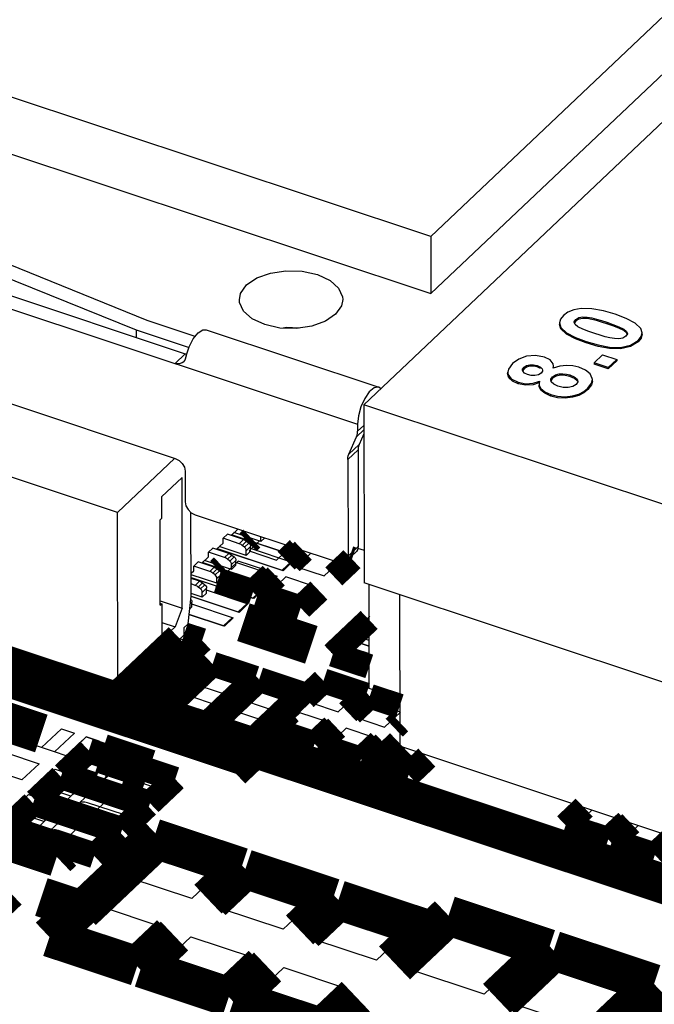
# Model space of a CAD drawing. Extents: x 0 to 1189, y 0 to 841.
# Tile 250 of 256: x 589.36 to 593.23, y 556.23 to 562.23. Entities that reach past the tile are written whole.
import ezdxf

# ---------------------------------------------------------------- set-up
doc = ezdxf.new("R2010")
doc.units = 0
doc.header["$LTSCALE"] = 65.395
doc.layers.get('0').update_dxf_attribs({"linetype": 'CONTINUOUS'})

msp = doc.modelspace()

# ---------------------------------------------------------------- linework, layer by layer
at = {"color": 7, "linetype": 'Continuous'}
for p, q in [((591.4543, 559.8853), (604.5071, 572.256)), ((603.0912, 571.5536), (591.8623, 560.9114)), ((591.863, 560.5641), (603.092, 571.2063)), ((591.8623, 560.9114), (584.0394, 563.5141)), ((584.0402, 563.1668), (591.863, 560.5641)), ((590.133, 560.4005), (588.4256, 561.0894)), ((588.3565, 561.0324), (590.0657, 560.3427)), ((591.8623, 560.9114), (591.863, 560.5641)), ((588.2726, 560.8134), (591.4168, 559.7673)), ((588.3352, 560.8727), (590.3662, 560.197)), ((592.9874, 560.4376), (592.9156, 560.4585)), ((590.4268, 560.3027), (590.133, 560.4005)), ((592.7462, 560.3969), (592.7391, 560.3847)), ((592.7462, 560.4056), (592.7462, 560.3969)), ((590.0657, 560.3427), (590.0658, 560.2969)), ((590.0657, 560.3427), (590.3887, 560.2353)), ((590.4939, 560.3434), (591.547, 559.993)), ((591.1374, 560.3651), (591.0424, 560.3509)), ((592.6466, 560.3847), (592.6466, 560.3761)), ((592.6466, 560.3847), (592.6557, 560.3574)), ((592.6557, 560.3488), (592.6466, 560.3761)), ((592.6557, 560.3574), (592.6557, 560.3488)), ((592.7425, 560.376), (592.7376, 560.3884)), ((592.7601, 560.3621), (592.7425, 560.376)), ((592.7906, 560.3472), (592.7601, 560.3621)), ((592.9358, 560.3888), (592.9358, 560.3801)), ((593.0389, 560.3471), (593.0389, 560.3384)), ((593.0562, 560.3249), (593.0389, 560.3384)), ((593.1434, 560.3518), (593.1084, 560.3839)), ((593.1525, 560.3246), (593.1434, 560.3518)), ((590.3898, 560.2389), (590.4149, 560.2878)), ((592.8111, 560.2631), (592.7447, 560.2882)), ((592.8953, 560.3101), (592.8636, 560.3203)), ((593.0332, 560.2921), (593.009, 560.2878)), ((593.0529, 560.3036), (593.0332, 560.2921)), ((593.0612, 560.3182), (593.0529, 560.3036)), ((593.0599, 560.3159), (593.0562, 560.3249)), ((593.0614, 560.321), (593.0612, 560.3182)), ((593.1281, 560.2786), (593.1281, 560.2699)), ((593.1525, 560.3159), (593.1525, 560.3246)), ((590.372, 560.1835), (590.3898, 560.2389)), ((592.8111, 560.2717), (592.8111, 560.2631)), ((590.3662, 560.197), (590.3036, 560.1377)), ((590.3626, 560.1586), (590.3529, 560.146)), ((590.372, 560.1835), (590.3626, 560.1586)), ((590.3662, 560.197), (590.3759, 560.1956)), ((592.8584, 560.1415), (592.91, 560.1904)), ((592.91, 560.1904), (592.9968, 560.1615)), ((592.9968, 560.1615), (592.9452, 560.1127)), ((592.9968, 560.1529), (592.9452, 560.104)), ((592.9968, 560.1615), (592.9968, 560.1529)), ((592.4236, 560.0899), (592.422, 560.0971)), ((592.4313, 560.1059), (592.4228, 560.0937)), ((592.4313, 560.1146), (592.4313, 560.1059)), ((592.5115, 560.1249), (592.5115, 560.1162)), ((592.5312, 560.1072), (592.5115, 560.1162)), ((592.5441, 560.0969), (592.5434, 560.0917)), ((592.6108, 560.1216), (592.6081, 560.1363)), ((592.6092, 560.1083), (592.6108, 560.1216)), ((592.6492, 560.1213), (592.6092, 560.1083)), ((592.611, 560.1129), (592.6109, 560.1216)), ((592.6894, 560.1263), (592.6492, 560.1213)), ((592.7284, 560.124), (592.6894, 560.1263)), ((592.7658, 560.1151), (592.7284, 560.124)), ((592.8584, 560.1415), (592.8584, 560.1329)), ((592.9452, 560.1127), (592.8584, 560.1415)), ((592.9452, 560.104), (592.8584, 560.1329)), ((592.9452, 560.1127), (592.9452, 560.104)), ((592.3315, 560.0842), (592.3315, 560.0755)), ((592.5434, 560.0917), (592.5349, 560.0794)), ((592.5974, 560.0258), (592.5939, 560.0369)), ((592.6044, 560.0477), (592.5944, 560.0326)), ((592.6044, 560.0564), (592.6044, 560.0477)), ((592.7107, 560.0674), (592.7107, 560.0587)), ((592.7384, 560.0468), (592.7107, 560.0587)), ((592.755, 560.0323), (592.7384, 560.0468)), ((592.8474, 560.0467), (592.8346, 560.0739)), ((592.848, 560.0391), (592.8474, 560.0467)), ((592.8481, 560.0304), (592.8481, 560.0391)), ((591.5584, 559.9839), (591.547, 559.993)), ((592.395, 560.0227), (592.395, 560.0141)), ((592.4867, 560.0169), (592.5254, 560.029)), ((592.5254, 560.029), (592.5234, 560.0146)), ((592.5236, 560.0146), (592.5236, 560.0059)), ((592.7593, 560.0251), (592.7498, 560.009)), ((592.7595, 560.0276), (592.7593, 560.0251)), ((592.8201, 559.9866), (592.8201, 559.978)), ((589.0712, 559.9693), (590.3048, 559.5588)), ((591.4602, 559.9245), (591.4373, 559.8739)), ((592.5941, 559.9477), (592.5942, 559.939)), ((592.7272, 559.94), (592.7273, 559.9313)), ((591.4543, 559.8853), (591.4567, 558.8)), ((593.5605, 559.1845), (591.4543, 559.8853)), ((591.4104, 559.6909), (591.4546, 559.7328)), ((591.4168, 559.7673), (591.4169, 559.7239)), ((591.4546, 559.7596), (591.4169, 559.7239)), ((591.3636, 559.5844), (591.4104, 559.6909)), ((591.4547, 559.7085), (591.4262, 559.6437)), ((591.4262, 559.6437), (591.3636, 559.5844)), ((589.9525, 559.2281), (588.9003, 559.5782)), ((589.9525, 559.2281), (590.3032, 559.5606)), ((591.3572, 559.5514), (591.4197, 559.6107)), ((591.4197, 559.6107), (591.421, 559.0218)), ((591.3572, 559.5514), (591.3584, 558.9625)), ((590.3462, 559.4418), (590.221, 559.3232)), ((590.3479, 558.6459), (590.3462, 559.4418)), ((590.3651, 559.4809), (590.3655, 559.2928)), ((590.221, 559.3232), (590.2213, 559.1929)), ((589.9548, 558.1428), (589.9525, 559.2281)), ((590.2213, 559.1929), (590.2123, 559.1844)), ((590.4015, 558.7184), (590.4004, 559.2293)), ((590.4258, 559.2149), (591.2984, 558.9246)), ((590.2135, 558.6635), (590.2123, 559.1844)), ((590.596, 559.0712), (590.6229, 559.0966)), ((590.5961, 559.0423), (590.596, 559.0712)), ((590.6947, 559.0384), (590.596, 559.0712)), ((590.7215, 559.0638), (590.6229, 559.0966)), ((590.6455, 559.0891), (590.6855, 559.127)), ((591.0513, 558.9581), (590.6486, 559.0921)), ((590.6495, 559.0929), (591.0467, 558.9607)), ((590.827, 559.051), (590.6629, 559.1056)), ((590.827, 559.051), (590.8269, 559.08)), ((590.827, 559.051), (590.8507, 559.0735)), ((590.5066, 558.9865), (590.5334, 559.0119)), ((590.6321, 558.9791), (590.5334, 559.0119)), ((590.5561, 559.0044), (590.5961, 559.0423)), ((590.7376, 558.9663), (590.5735, 559.0209)), ((590.7215, 559.0638), (590.6947, 559.0384)), ((590.7009, 559.0358), (590.6947, 559.0384)), ((590.7128, 559.0281), (590.7396, 559.0535)), ((590.7261, 559.017), (590.7128, 559.0281)), ((590.7261, 559.017), (590.753, 559.0424)), ((590.7324, 559.0101), (590.7261, 559.017)), ((590.7339, 559.0578), (590.7396, 559.0535)), ((590.7375, 558.9952), (590.7643, 559.0207)), ((590.7396, 559.0535), (590.7529, 559.0425)), ((590.7628, 559.0287), (590.7643, 559.0207)), ((590.7644, 558.9917), (590.7643, 559.0207)), ((591.421, 559.0218), (591.3584, 558.9625)), ((591.4158, 559.0115), (591.4569, 558.9978)), ((590.4667, 558.9196), (590.5067, 558.9576)), ((590.5067, 558.9576), (590.5066, 558.9865)), ((590.6053, 558.9537), (590.5066, 558.9865)), ((590.9619, 558.8734), (590.5592, 559.0073)), ((590.5601, 559.0082), (590.9573, 558.876)), ((590.6321, 558.9791), (590.6053, 558.9537)), ((590.6115, 558.9511), (590.6053, 558.9537)), ((590.6234, 558.9434), (590.6502, 558.9688)), ((590.6367, 558.9323), (590.6636, 558.9576)), ((590.6445, 558.9731), (590.6502, 558.9688)), ((590.6502, 558.9688), (590.6635, 558.9577)), ((590.7362, 559.0028), (590.7324, 559.0101)), ((590.7375, 558.9952), (590.7362, 559.0028)), ((590.7376, 558.9663), (590.7375, 558.9952)), ((590.7376, 558.9663), (590.7644, 558.9917)), ((590.7608, 559.0101), (591.0164, 558.925)), ((591.0467, 558.9607), (591.0839, 558.996)), ((591.0893, 558.9942), (591.0513, 558.9581)), ((591.3464, 558.9317), (591.409, 558.991)), ((590.4172, 558.9018), (590.444, 558.9272)), ((590.4173, 558.8728), (590.4172, 558.9018)), ((590.5159, 558.8689), (590.4172, 558.9018)), ((590.5427, 558.8944), (590.444, 558.9272)), ((590.8725, 558.7887), (590.4698, 558.9226)), ((590.4707, 558.9234), (590.8679, 558.7913)), ((590.6482, 558.8816), (590.4841, 558.9361)), ((590.5427, 558.8944), (590.5159, 558.8689)), ((590.6367, 558.9323), (590.6234, 558.9434)), ((590.643, 558.9254), (590.6367, 558.9323)), ((590.6468, 558.918), (590.643, 558.9254)), ((590.6481, 558.9105), (590.6468, 558.918)), ((590.6481, 558.9105), (590.6749, 558.9359)), ((590.6482, 558.8816), (590.6481, 558.9105)), ((590.6482, 558.8816), (590.675, 558.907)), ((590.6714, 558.9253), (590.927, 558.8403)), ((590.6734, 558.944), (590.6749, 558.9359)), ((590.675, 558.907), (590.6749, 558.9359)), ((590.9573, 558.876), (591.011, 558.9268)), ((591.0164, 558.925), (590.9619, 558.8734)), ((590.4012, 558.8576), (590.4173, 558.8728)), ((590.5588, 558.7968), (590.4012, 558.8493)), ((590.4012, 558.832), (590.7785, 558.7065)), ((590.7831, 558.7039), (590.4012, 558.8309)), ((590.5221, 558.8664), (590.5159, 558.8689)), ((590.534, 558.8586), (590.5608, 558.884)), ((590.5473, 558.8475), (590.534, 558.8586)), ((590.5473, 558.8475), (590.5742, 558.8729)), ((590.5536, 558.8407), (590.5473, 558.8475)), ((590.5574, 558.8333), (590.5536, 558.8407)), ((590.5551, 558.8883), (590.5608, 558.884)), ((590.5587, 558.8258), (590.5574, 558.8333)), ((590.5587, 558.8258), (590.5855, 558.8512)), ((590.5608, 558.884), (590.5741, 558.873)), ((590.582, 558.8406), (590.8376, 558.7556)), ((590.584, 558.8592), (590.5855, 558.8512)), ((590.5856, 558.8223), (590.5855, 558.8512)), ((590.8679, 558.7913), (590.9216, 558.8421)), ((590.927, 558.8403), (590.8725, 558.7887)), ((590.4533, 558.8096), (590.4012, 558.8269)), ((590.4265, 558.7842), (590.4013, 558.7926)), ((590.4533, 558.8096), (590.4265, 558.7842)), ((590.4327, 558.7816), (590.4265, 558.7842)), ((590.4446, 558.7739), (590.4714, 558.7993)), ((590.4579, 558.7628), (590.4446, 558.7739)), ((590.4579, 558.7628), (590.4848, 558.7882)), ((590.4657, 558.8036), (590.4714, 558.7993)), ((590.4714, 558.7993), (590.4847, 558.7883)), ((590.4946, 558.7745), (590.4961, 558.7665)), ((590.5588, 558.7968), (590.5587, 558.8258)), ((590.5588, 558.7968), (590.5856, 558.8223)), ((593.5628, 558.0992), (591.4567, 558.8)), ((591.4881, 558.1559), (591.4867, 558.79)), ((590.3839, 558.5495), (590.4015, 558.7184)), ((590.6937, 558.6192), (590.4009, 558.7166)), ((590.4012, 558.7176), (590.6891, 558.6218)), ((590.4694, 558.7121), (590.4014, 558.7347)), ((590.4642, 558.7559), (590.4579, 558.7628)), ((590.468, 558.7486), (590.4642, 558.7559)), ((590.4693, 558.741), (590.468, 558.7486)), ((590.4693, 558.741), (590.4961, 558.7665)), ((590.4694, 558.7121), (590.4693, 558.741)), ((590.4694, 558.7121), (590.4962, 558.7375)), ((590.4926, 558.7559), (590.7482, 558.6709)), ((590.4962, 558.7375), (590.4961, 558.7665)), ((590.7785, 558.7065), (590.8322, 558.7574)), ((590.8376, 558.7556), (590.7831, 558.7039)), ((591.6718, 558.7284), (591.6738, 557.8022)), ((590.2134, 558.6906), (590.3479, 558.6459)), ((590.2134, 558.6749), (590.2224, 558.672)), ((590.2135, 558.6635), (590.2224, 558.672)), ((590.2224, 558.672), (590.2229, 558.4549)), ((590.3933, 558.6401), (590.4068, 558.6528)), ((590.3967, 558.6722), (590.4067, 558.6817)), ((590.4013, 558.6971), (590.4052, 558.6898)), ((590.4032, 558.6711), (590.6588, 558.5861)), ((590.4052, 558.6898), (590.4067, 558.6817)), ((590.4068, 558.6528), (590.4067, 558.6817)), ((590.6891, 558.6218), (590.7428, 558.6726)), ((590.7482, 558.6709), (590.6937, 558.6192)), ((590.3479, 558.6459), (590.3033, 558.5312)), ((590.6043, 558.5345), (590.3898, 558.6058)), ((590.3899, 558.6069), (590.5997, 558.5371)), ((591.4361, 558.5439), (591.4906, 558.5955)), ((589.9548, 558.1428), (588.7775, 558.5345)), ((590.2227, 558.558), (590.3033, 558.5312)), ((590.2229, 558.4549), (590.3033, 558.5312)), ((590.3839, 558.5495), (590.3571, 558.5241)), ((590.5997, 558.5371), (590.6534, 558.5879)), ((590.6588, 558.5861), (590.6043, 558.5345)), ((591.4873, 558.5268), (591.4361, 558.5439)), ((591.4872, 558.5883), (591.44, 558.5437)), ((591.44, 558.5437), (591.4873, 558.528)), ((590.3572, 558.4807), (590.1695, 558.3028)), ((590.3571, 558.5241), (590.3572, 558.4807)), ((591.3467, 558.4591), (591.4012, 558.5108)), ((591.4043, 558.5098), (591.3506, 558.4589)), ((591.4012, 558.5108), (591.4874, 558.4821)), ((591.2573, 558.3744), (591.3118, 558.4261)), ((591.3149, 558.4251), (591.2612, 558.3742)), ((591.3118, 558.4261), (591.4876, 558.3676)), ((591.4875, 558.4122), (591.3467, 558.4591)), ((591.3506, 558.4589), (591.4875, 558.4134)), ((591.4878, 558.2977), (591.2573, 558.3744)), ((591.2612, 558.3742), (591.4878, 558.2988)), ((590.1694, 558.3462), (589.9548, 558.1428)), ((590.1695, 558.3028), (590.1355, 558.3141)), ((590.1694, 558.3462), (590.1695, 558.3028)), ((591.6732, 558.0944), (591.4881, 558.1559)), ((589.4901, 557.7941), (589.6116, 557.9093)), ((589.6897, 557.8833), (589.5682, 557.7681)), ((589.6116, 557.9093), (589.6897, 557.8833)), ((589.6407, 557.744), (589.7622, 557.8591)), ((589.8404, 557.8331), (589.7189, 557.7179)), ((589.7622, 557.8591), (589.8404, 557.8331)), ((589.2754, 557.7623), (589.4741, 557.6962)), ((589.5682, 557.7681), (589.4901, 557.7941)), ((593.78, 557.1015), (591.6738, 557.8022)), ((589.4741, 557.6962), (589.3697, 557.5972)), ((589.7189, 557.7179), (589.6407, 557.744)), ((589.6962, 557.6415), (589.7962, 557.7362)), ((589.7962, 557.7362), (589.9583, 557.6822)), ((589.3697, 557.5972), (589.171, 557.6633)), ((589.469, 557.5641), (589.5735, 557.6631)), ((589.5735, 557.6631), (589.7722, 557.597)), ((589.8584, 557.5875), (589.6962, 557.6415)), ((589.9583, 557.6822), (589.8584, 557.5875)), ((589.9697, 557.5505), (590.0696, 557.6452)), ((590.0696, 557.6452), (590.2318, 557.5913)), ((589.5266, 557.4807), (589.6265, 557.5754)), ((589.6265, 557.5754), (589.7887, 557.5214)), ((589.7722, 557.597), (589.6677, 557.498)), ((590.2318, 557.5913), (590.1319, 557.4966)), ((589.6677, 557.498), (589.469, 557.5641)), ((589.7887, 557.5214), (589.6887, 557.4267)), ((590.1319, 557.4966), (589.9697, 557.5505)), ((589.3055, 557.4092), (589.41, 557.5082)), ((589.41, 557.5082), (589.6087, 557.4421)), ((589.6887, 557.4267), (589.5266, 557.4807)), ((589.8, 557.3897), (589.8999, 557.4844)), ((589.8999, 557.4844), (590.0621, 557.4305)), ((589.5042, 557.3431), (589.3055, 557.4092)), ((589.3565, 557.3195), (589.4564, 557.4142)), ((589.4564, 557.4142), (589.6186, 557.3603)), ((589.6087, 557.4421), (589.5042, 557.3431)), ((589.9622, 557.3358), (589.8, 557.3897)), ((590.0621, 557.4305), (589.9622, 557.3358)), ((589.6186, 557.3603), (589.5187, 557.2656)), ((589.5187, 557.2656), (589.3565, 557.3195)), ((589.63, 557.2286), (589.7299, 557.3233)), ((589.7299, 557.3233), (589.8921, 557.2693)), ((589.8921, 557.2693), (589.7921, 557.1746)), ((589.7921, 557.1746), (589.63, 557.2286)), ((590.0231, 557.0005), (590.2048, 557.1727)), ((590.2048, 557.1727), (590.5869, 557.0456)), ((590.5869, 557.0456), (590.4052, 556.8734)), ((590.4052, 556.8734), (590.0231, 557.0005)), ((590.5816, 556.8131), (590.7632, 556.9853)), ((590.7632, 556.9853), (591.1454, 556.8581)), ((591.1454, 556.8581), (590.9637, 556.686)), ((589.6598, 556.6562), (589.8415, 556.8283)), ((589.8415, 556.8283), (590.2236, 556.7012)), ((590.9637, 556.686), (590.5816, 556.8131)), ((591.1489, 556.6243), (591.3306, 556.7965)), ((591.3306, 556.7965), (591.7127, 556.6694)), ((590.2236, 556.7012), (590.0419, 556.529)), ((591.7127, 556.6694), (591.5311, 556.4972)), ((591.7294, 556.4428), (592.0019, 556.7011)), ((592.0019, 556.7011), (592.4604, 556.5485)), ((590.0419, 556.529), (589.6598, 556.6562)), ((590.2182, 556.4687), (590.3999, 556.6409)), ((590.3999, 556.6409), (590.782, 556.5138)), ((591.5311, 556.4972), (591.1489, 556.6243)), ((592.4604, 556.5485), (592.1879, 556.2903)), ((590.782, 556.5138), (590.6004, 556.3416)), ((590.6004, 556.3416), (590.2182, 556.4687)), ((590.7856, 556.28), (590.9673, 556.4522)), ((590.9673, 556.4522), (591.3494, 556.325)), ((592.1879, 556.2903), (591.7294, 556.4428)), ((592.3713, 556.2293), (592.6438, 556.4875)), ((592.6438, 556.4875), (593.1024, 556.335)), ((591.3494, 556.325), (591.1677, 556.1528)), ((593.1024, 556.335), (592.8299, 556.0767)), ((591.1677, 556.1528), (590.7856, 556.28)), ((592.8299, 556.0767), (592.3713, 556.2293))]:
    msp.add_line(p, q, dxfattribs=at)
at = {"color": 1, "linetype": 'Continuous'}
for p, q in [((590.8209, 559.0574), (590.7546, 558.9946)), ((590.9228, 558.9387), (591.0094, 559.0208)), ((590.7546, 558.9946), (590.9228, 558.9387)), ((591.1317, 558.9801), (591.045, 558.898)), ((590.6885, 558.9319), (590.5921, 558.8406)), ((590.8566, 558.876), (590.6885, 558.9319)), ((591.045, 558.898), (591.2132, 558.842)), ((591.2132, 558.842), (591.2993, 558.9237)), ((590.5921, 558.8406), (590.7603, 558.7847)), ((590.7603, 558.7847), (590.8566, 558.876)), ((590.9789, 558.8353), (590.8825, 558.744)), ((591.147, 558.7794), (590.9789, 558.8353)), ((591.0507, 558.688), (591.147, 558.7794)), ((590.8825, 558.744), (591.0507, 558.688)), ((590.2989, 558.3457), (590.3953, 558.4371)), ((590.3953, 558.4371), (590.333, 558.4578)), ((591.4355, 558.4656), (591.3391, 558.3743)), ((591.4875, 558.4483), (591.4355, 558.4656)), ((590.2367, 558.3665), (590.2989, 558.3457)), ((591.3391, 558.3743), (591.4877, 558.3248)), ((589.2905, 558.2731), (589.3614, 558.3403)), ((589.4726, 558.3032), (589.4018, 558.2361)), ((590.2328, 558.2831), (590.1699, 558.304)), ((589.4018, 558.2361), (589.564, 558.1821)), ((589.564, 558.1821), (589.6348, 558.2493)), ((590.1364, 558.1917), (590.2328, 558.2831)), ((590.5508, 558.2632), (590.4544, 558.1719)), ((590.7189, 558.2073), (590.5508, 558.2632)), ((590.0402, 558.2237), (590.1364, 558.1917)), ((590.4544, 558.1719), (590.6226, 558.1159)), ((590.6226, 558.1159), (590.7189, 558.2073)), ((590.8349, 558.1687), (590.7385, 558.0774)), ((591.003, 558.1128), (590.8349, 558.1687)), ((590.9066, 558.0214), (591.003, 558.1128)), ((591.2267, 558.1609), (591.1303, 558.0695)), ((591.3948, 558.1049), (591.2267, 558.1609)), ((590.3883, 558.1092), (590.2919, 558.0179)), ((590.5564, 558.0533), (590.3883, 558.1092)), ((590.4601, 557.9619), (590.5564, 558.0533)), ((590.7385, 558.0774), (590.9066, 558.0214)), ((591.1303, 558.0695), (591.2984, 558.0136)), ((591.2984, 558.0136), (591.3948, 558.1049)), ((591.5095, 558.0668), (591.4131, 557.9755)), ((591.6776, 558.0109), (591.5095, 558.0668)), ((590.2919, 558.0179), (590.4601, 557.9619)), ((590.6724, 558.0147), (590.576, 557.9234)), ((590.8405, 557.9588), (590.6724, 558.0147)), ((591.0642, 558.0069), (590.9678, 557.9155)), ((591.2323, 557.9509), (591.0642, 558.0069)), ((591.5812, 557.9195), (591.6776, 558.0109)), ((590.7441, 557.8674), (590.8405, 557.9588)), ((591.1359, 557.8596), (591.2323, 557.9509)), ((591.4131, 557.9755), (591.5812, 557.9195)), ((589.5683, 557.768), (589.6899, 557.8833)), ((589.6117, 557.9093), (589.6116, 557.9093)), ((589.6899, 557.8833), (589.6897, 557.8833)), ((590.576, 557.9234), (590.7441, 557.8674)), ((590.9678, 557.9155), (591.1359, 557.8596)), ((591.347, 557.9128), (591.2506, 557.8214)), ((591.5151, 557.8568), (591.347, 557.9128)), ((589.4901, 557.7941), (589.3562, 557.8386)), ((589.7621, 557.8593), (589.6405, 557.744)), ((589.7187, 557.718), (589.8403, 557.8333)), ((589.8403, 557.8333), (589.7621, 557.8593)), ((591.2506, 557.8214), (591.4187, 557.7655)), ((591.4187, 557.7655), (591.5151, 557.8568)), ((591.6374, 557.8162), (591.541, 557.7248)), ((591.6744, 557.8039), (591.6374, 557.8162)), ((589.6405, 557.744), (589.5683, 557.768)), ((591.7091, 557.6689), (591.8055, 557.7602)), ((589.8526, 557.6734), (589.7189, 557.7179)), ((591.541, 557.7248), (591.7091, 557.6689)), ((589.4235, 557.2668), (589.8526, 557.6734)), ((589.8996, 557.5801), (590.1174, 557.5076)), ((590.1673, 557.555), (589.9495, 557.6274)), ((590.078, 557.4702), (589.8602, 557.5427)), ((590.1174, 557.5076), (590.1673, 557.555)), ((589.9885, 557.3855), (589.7707, 557.458)), ((589.8102, 557.4954), (590.028, 557.4229)), ((590.028, 557.4229), (590.078, 557.4702)), ((589.7208, 557.4106), (589.9386, 557.3381)), ((592.8441, 557.4129), (592.7579, 557.3312)), ((589.8991, 557.3007), (589.6813, 557.3732)), ((589.9386, 557.3381), (589.9885, 557.3855)), ((592.7579, 557.3312), (592.926, 557.2753)), ((592.926, 557.2753), (593.0122, 557.3569)), ((589.2896, 557.3113), (589.4235, 557.2668)), ((589.8097, 557.216), (589.5919, 557.2885)), ((589.6313, 557.3259), (589.8492, 557.2534)), ((589.8492, 557.2534), (589.8991, 557.3007)), ((593.1281, 557.3184), (593.0419, 557.2367)), ((589.542, 557.2411), (589.7598, 557.1687)), ((589.7598, 557.1687), (589.8097, 557.216)), ((593.0419, 557.2367), (593.2101, 557.1807)), ((593.2101, 557.1807), (593.2963, 557.2624))]:
    msp.add_line(p, q, dxfattribs=at)
at = {"color": 7, "linetype": 'Continuous'}
for points in [[(590.696, 560.5263), (590.7035, 560.5651), (590.7395, 560.6166), (590.802, 560.6593), (590.8845, 560.6891), (590.9795, 560.7033), (591.079, 560.7001), (591.1719, 560.6796)], [(591.1719, 560.6796), (591.2483, 560.6439), (591.3007, 560.597), (591.3246, 560.5439), (591.3259, 560.5279)], [(590.85, 560.3746), (590.7736, 560.4103), (590.7212, 560.4572), (590.6973, 560.5103), (590.696, 560.5263)], [(591.3259, 560.5279), (591.3184, 560.4891), (591.2824, 560.4376), (591.2199, 560.3948), (591.1374, 560.3651)], [(592.7787, 560.4734), (592.7351, 560.4658), (592.6984, 560.4508), (592.671, 560.4306)], [(592.9156, 560.4585), (592.8454, 560.4716), (592.7787, 560.4734)], [(592.671, 560.4306), (592.6527, 560.4076), (592.6466, 560.3847)], [(592.7376, 560.3884), (592.7377, 560.3911), (592.7462, 560.4056)], [(592.7462, 560.4056), (592.7661, 560.4172), (592.7903, 560.4213), (592.8165, 560.4201), (592.8445, 560.4154), (592.8736, 560.408), (592.9041, 560.399), (592.9358, 560.3888)], [(592.9358, 560.3801), (592.9041, 560.3903), (592.8737, 560.3993), (592.8446, 560.4067), (592.8167, 560.4114), (592.7905, 560.4127), (592.7661, 560.4085), (592.7462, 560.3969)], [(593.1084, 560.3839), (593.0544, 560.4123), (592.9874, 560.4376)], [(590.4149, 560.2878), (590.4438, 560.324), (590.4728, 560.3428), (590.494, 560.3433)], [(591.0424, 560.3509), (590.9429, 560.354), (590.85, 560.3746)], [(591.0597, 560.3535), (590.9817, 560.3561), (590.9632, 560.3534)], [(592.6557, 560.3574), (592.6907, 560.3252), (592.7446, 560.2969), (592.8111, 560.2717)], [(592.7447, 560.2882), (592.6908, 560.3165), (592.6557, 560.3488)], [(592.8636, 560.3203), (592.8256, 560.3335), (592.7906, 560.3472)], [(592.9358, 560.3888), (592.9737, 560.3756), (593.0086, 560.362), (593.0389, 560.3471)], [(593.0389, 560.3384), (593.0086, 560.3533), (592.9737, 560.3669), (592.9358, 560.3801)], [(593.0389, 560.3471), (593.0563, 560.3335), (593.0614, 560.321)], [(592.8111, 560.2717), (592.8832, 560.2505), (592.9516, 560.2372), (593.0188, 560.2354), (593.0808, 560.2493), (593.1281, 560.2786)], [(593.009, 560.2878), (592.9828, 560.2891), (592.9548, 560.2937), (592.9257, 560.3011), (592.8953, 560.3101)], [(593.1281, 560.2786), (593.1464, 560.3016), (593.1525, 560.3246)], [(593.1525, 560.3159), (593.1464, 560.293), (593.1281, 560.2699)], [(593.1281, 560.2699), (593.0808, 560.2407), (593.0189, 560.2268), (592.9517, 560.2285), (592.8833, 560.2418), (592.8111, 560.2631)], [(592.5566, 560.1759), (592.5007, 560.1862), (592.4461, 560.1816), (592.3991, 560.1645), (592.3615, 560.1373)], [(592.6081, 560.1363), (592.5899, 560.1591), (592.5566, 560.1759)], [(590.3529, 560.146), (590.3477, 560.1417), (590.3277, 560.1345), (590.3036, 560.1377)], [(592.3615, 560.1373), (592.336, 560.1037), (592.3318, 560.0842)], [(592.422, 560.0971), (592.4228, 560.1024), (592.4313, 560.1146)], [(592.4313, 560.1146), (592.4461, 560.1243), (592.4657, 560.1297), (592.4884, 560.13), (592.5115, 560.1249)], [(592.5115, 560.1162), (592.4883, 560.1213), (592.4656, 560.121), (592.446, 560.1156), (592.4313, 560.1059)], [(592.5115, 560.1249), (592.5313, 560.1158), (592.5423, 560.1043), (592.5441, 560.0969)], [(592.8346, 560.0739), (592.8068, 560.097), (592.7658, 560.1151)], [(592.395, 560.0141), (592.3607, 560.0301), (592.3392, 560.0509), (592.3315, 560.0755)], [(592.3318, 560.0842), (592.3335, 560.0717), (592.3539, 560.0437), (592.395, 560.0227)], [(592.4533, 560.0694), (592.434, 560.0784), (592.4236, 560.0899)], [(592.4981, 560.0638), (592.4755, 560.0641), (592.4533, 560.0694)], [(592.5349, 560.0794), (592.519, 560.0691), (592.4981, 560.0638)], [(592.5939, 560.0369), (592.5944, 560.0413), (592.6044, 560.0564)], [(592.6044, 560.0564), (592.6232, 560.0682), (592.6456, 560.0742), (592.6683, 560.0754), (592.6899, 560.0729), (592.7107, 560.0674)], [(592.7107, 560.0587), (592.6831, 560.0653), (592.6546, 560.0665), (592.6269, 560.0609), (592.6044, 560.0477)], [(592.7107, 560.0674), (592.738, 560.0557), (592.7548, 560.0413), (592.7595, 560.0276)], [(592.8201, 559.9866), (592.8431, 560.0171), (592.848, 560.0391)], [(591.547, 559.993), (591.5435, 559.9939), (591.517, 559.9886), (591.488, 559.9644), (591.4602, 559.9245)], [(592.395, 560.0227), (592.4426, 560.014), (592.4867, 560.0169)], [(592.522, 560.0192), (592.4868, 560.0082), (592.4426, 560.0053), (592.395, 560.0141)], [(592.5234, 560.0146), (592.5244, 560.006), (592.5346, 559.9843), (592.5576, 559.9645), (592.5941, 559.9477)], [(592.5942, 559.939), (592.5576, 559.9558), (592.5347, 559.9756), (592.5244, 559.9973), (592.5235, 560.0059)], [(592.6375, 559.9993), (592.6122, 560.0115), (592.5974, 560.0258)], [(592.7012, 559.9905), (592.6696, 559.9915), (592.6375, 559.9993)], [(592.7498, 560.009), (592.7293, 559.9965), (592.7012, 559.9905)], [(592.7272, 559.94), (592.7647, 559.9514), (592.7957, 559.9675), (592.8201, 559.9866)], [(592.8201, 559.978), (592.7957, 559.9588), (592.7647, 559.9427), (592.7273, 559.9313)], [(592.848, 560.0304), (592.843, 560.0082), (592.8201, 559.978)], [(592.5941, 559.9477), (592.6362, 559.9373), (592.682, 559.9344), (592.7272, 559.94)], [(592.7273, 559.9313), (592.682, 559.9257), (592.6362, 559.9287), (592.5942, 559.939)], [(591.4373, 559.8739), (591.4221, 559.8191), (591.4168, 559.7673)], [(591.4104, 559.6909), (591.414, 559.7011), (591.4162, 559.7122), (591.4169, 559.7239)], [(591.4262, 559.6437), (591.4226, 559.6335), (591.4205, 559.6224), (591.4197, 559.6107)], [(590.3048, 559.5588), (590.328, 559.5466), (590.3474, 559.5277), (590.3604, 559.5048), (590.3651, 559.4809)], [(591.3572, 559.5514), (591.3579, 559.5631), (591.36, 559.5741), (591.3636, 559.5844)], [(590.3655, 559.2928), (590.3702, 559.2689), (590.3833, 559.246), (590.4026, 559.2271), (590.4258, 559.2149)], [(590.7128, 559.0281), (590.707, 559.0324), (590.7009, 559.0358)], [(590.7215, 559.0638), (590.7278, 559.0613), (590.7339, 559.0578)], [(590.7529, 559.0425), (590.7589, 559.036), (590.7628, 559.0287)], [(591.421, 559.0218), (591.4164, 559.001), (591.4089, 558.991)], [(590.6234, 558.9434), (590.6176, 558.9476), (590.6115, 558.9511)], [(590.6321, 558.9791), (590.6384, 558.9765), (590.6445, 558.9731)], [(590.6635, 558.9577), (590.6695, 558.9513), (590.6734, 558.944)], [(591.3464, 558.9317), (591.3538, 558.9417), (591.3584, 558.9625)], [(590.5427, 558.8944), (590.549, 558.8918), (590.5551, 558.8883)], [(591.2984, 558.9246), (591.3216, 558.9214), (591.3409, 558.9274), (591.3464, 558.9317)], [(590.534, 558.8586), (590.5282, 558.8629), (590.5221, 558.8664)], [(590.5741, 558.873), (590.5801, 558.8666), (590.584, 558.8592)], [(590.4446, 558.7739), (590.4388, 558.7782), (590.4327, 558.7816)], [(590.4533, 558.8096), (590.4596, 558.8071), (590.4657, 558.8036)], [(590.4847, 558.7883), (590.4907, 558.7818), (590.4946, 558.7745)]]:
    msp.add_lwpolyline(points, dxfattribs=at)
for points, const_width in [([(590.7483, 559.0473), (590.7716, 559.0694)], 0.151), ([(591.0552, 559.0055), (590.981, 558.9351)], 0.151), ([(591.0115, 558.9249), (591.0858, 558.9953)], 0.151), ([(591.3826, 558.944), (591.2714, 558.8385)], 0.151), ([(591.3654, 558.9497), (591.3826, 558.944)], 0.151), ([(590.5695, 558.8778), (590.5928, 558.9)], 0.151), ([(590.8901, 558.849), (590.7789, 558.7436)], 0.151), ([(590.8094, 558.7334), (590.9207, 558.8389)], 0.151), ([(590.7789, 558.7436), (590.5647, 558.8148)], 0.151), ([(591.0693, 558.647), (590.8094, 558.7334)], 0.151), ([(591.1805, 558.7524), (591.0693, 558.647)], 0.151), ([(590.7204, 558.5593), (591.1343, 558.4216)], 0.2416), ([(591.266, 558.3637), (591.4872, 558.5733)], 0.151), ([(593.5662, 556.8684), (588.7657, 558.4655)], 0.2416), ([(590.3482, 558.4417), (589.9557, 558.0697)], 0.2416), ([(590.3584, 558.4842), (590.4684, 558.4477)], 0.151), ([(590.4684, 558.4477), (590.155, 558.1507)], 0.151), ([(590.7322, 557.7429), (589.0422, 558.3052)], 0.2416), ([(591.4878, 558.2899), (591.266, 558.3637)], 0.151), ([(590.2188, 558.0073), (590.5322, 558.3043)], 0.151), ([(590.5322, 558.3043), (590.792, 558.2178)], 0.151), ([(589.6807, 558.234), (589.5826, 558.1411)], 0.151), ([(590.792, 558.2178), (590.4787, 557.9208)], 0.151), ([(589.5826, 558.1411), (589.3953, 558.2034)], 0.151), ([(590.155, 558.1507), (590.0129, 558.1979)], 0.151), ([(590.5029, 557.9128), (590.8163, 558.2098)], 0.151), ([(590.8163, 558.2098), (591.0761, 558.1233)], 0.151), ([(591.0968, 558.0965), (591.2081, 558.202)], 0.151), ([(591.2081, 558.202), (591.4679, 558.1155)], 0.151), ([(591.0761, 558.1233), (590.7627, 557.8263)], 0.151), ([(591.4679, 558.1155), (591.3567, 558.01)], 0.151), ([(591.3796, 558.0024), (591.4909, 558.1079)], 0.151), ([(591.4909, 558.1079), (591.6733, 558.0472)], 0.151), ([(589.4881, 557.8806), (589.1976, 557.9773)], 0.2416), ([(590.4787, 557.9208), (590.2188, 558.0073)], 0.151), ([(590.8947, 557.905), (591.006, 558.0104)], 0.151), ([(591.2658, 557.924), (591.1546, 557.8185)], 0.151), ([(591.1775, 557.8109), (591.2888, 557.9163)], 0.151), ([(591.6735, 557.9483), (591.6394, 557.916)], 0.151), ([(590.7627, 557.8263), (590.5029, 557.9128)], 0.151), ([(591.1546, 557.8185), (590.8947, 557.905)], 0.151), ([(590.1454, 557.6619), (589.8549, 557.7586)], 0.2416), ([(591.4373, 557.7244), (591.1775, 557.8109)], 0.151), ([(591.46, 557.5691), (591.6976, 557.7943)], 0.2416), ([(591.5486, 557.8299), (591.4373, 557.7244)], 0.151), ([(591.4679, 557.7143), (591.5792, 557.8197)], 0.151), ([(589.7776, 557.7773), (589.6231, 557.6309)], 0.151), ([(589.9648, 557.715), (589.7776, 557.7773)], 0.151), ([(590.6481, 557.6632), (590.7322, 557.7429)], 0.2416), ([(590.1096, 557.628), (590.1454, 557.6619)], 0.2416), ([(591.7277, 557.6278), (591.4679, 557.7143)], 0.151), ([(591.839, 557.7333), (591.7277, 557.6278)], 0.151), ([(589.6079, 557.6165), (589.4535, 557.4701)], 0.151), ([(590.1352, 557.441), (589.6079, 557.6165)], 0.151), ([(589.6231, 557.6309), (589.8104, 557.5686)], 0.151), ([(590.3049, 557.6018), (590.1176, 557.6641)], 0.151), ([(590.1505, 557.4555), (590.3049, 557.6018)], 0.151), ([(589.9632, 557.5178), (590.1505, 557.4555)], 0.151), ([(589.4378, 557.4553), (589.2834, 557.309)], 0.151), ([(589.9652, 557.2799), (589.4378, 557.4553)], 0.151), ([(589.4535, 557.4701), (589.9808, 557.2947)], 0.151), ([(589.9808, 557.2947), (590.1352, 557.441)], 0.151), ([(592.6848, 557.3206), (592.7982, 557.4281)], 0.151), ([(592.9446, 557.2342), (592.6848, 557.3206)], 0.151), ([(593.058, 557.3417), (592.9446, 557.2342)], 0.151), ([(592.9688, 557.2261), (593.0823, 557.3336)], 0.151), ([(589.3069, 557.2197), (589.5821, 557.1281)], 0.2416), ([(589.2834, 557.309), (589.8107, 557.1335)], 0.151), ([(589.7375, 556.8002), (590.2076, 557.2457)], 0.2416), ([(589.8107, 557.1335), (589.9652, 557.2799)], 0.151), ([(590.1738, 557.2412), (589.9694, 557.0475)], 0.2416), ([(590.7087, 557.0632), (590.1738, 557.2412)], 0.2416), ([(589.5821, 557.1281), (589.6179, 557.162)], 0.2416), ([(593.2287, 557.1397), (592.9688, 557.2261)], 0.151), ([(593.3421, 557.2472), (593.2287, 557.1397)], 0.151), ([(590.5044, 556.8695), (590.7087, 557.0632)], 0.2416), ([(590.7322, 557.0537), (590.5279, 556.86)], 0.2416), ([(591.2672, 556.8758), (590.7322, 557.0537)], 0.2416), ([(589.2848, 556.9247), (589.0577, 556.7095)], 0.2416), ([(589.4886, 556.883), (589.7375, 556.8002)], 0.2416), ([(591.0628, 556.6821), (591.2672, 556.8758)], 0.2416), ([(591.2996, 556.865), (591.0952, 556.6713)], 0.2416), ([(591.8346, 556.687), (591.2996, 556.865)], 0.2416), ([(589.5379, 556.6386), (589.7423, 556.8323)], 0.2416), ([(591.6529, 556.4683), (591.9709, 556.7696)], 0.2416), ([(591.9709, 556.7696), (592.5822, 556.5662)], 0.2416), ([(591.6302, 556.4933), (591.8346, 556.687)], 0.2416), ([(590.0729, 556.4606), (589.5379, 556.6386)], 0.2416), ([(590.2773, 556.6543), (590.0729, 556.4606)], 0.2416), ([(590.0964, 556.4511), (590.3008, 556.6448)], 0.2416), ([(592.5822, 556.5662), (592.2643, 556.2649)], 0.2416), ([(592.2949, 556.2547), (592.6128, 556.556)], 0.2416), ([(592.6128, 556.556), (593.2242, 556.3526)], 0.2416), ([(590.6314, 556.2731), (590.0964, 556.4511)], 0.2416), ([(590.8357, 556.4668), (590.6314, 556.2731)], 0.2416), ([(590.6638, 556.2624), (590.8681, 556.4561)], 0.2416), ([(593.2242, 556.3526), (592.9063, 556.0513)], 0.2416), ([(591.1987, 556.0844), (590.6638, 556.2624)], 0.2416), ([(591.1079, 555.9518), (591.4259, 556.2531)], 0.2416), ([(591.4031, 556.2781), (591.1987, 556.0844)], 0.2416), ([(593.1743, 556.2047), (592.861, 555.9077)], 0.151), ([(593.4342, 556.1183), (593.1743, 556.2047)], 0.151)]:
    msp.add_lwpolyline(points, dxfattribs=dict(at, const_width=const_width))
at = {"color": 1, "linetype": 'Continuous'}
for points in [[(589.9495, 557.6274), (589.9409, 557.6297), (589.9316, 557.631), (589.9221, 557.6312), (589.9125, 557.6304), (589.9035, 557.6285), (589.8953, 557.6258), (589.8883, 557.6221), (589.8825, 557.6177), (589.8785, 557.6129), (589.8762, 557.6077), (589.8757, 557.6023), (589.8772, 557.5969), (589.8804, 557.5919), (589.8853, 557.5873), (589.8918, 557.5833), (589.8996, 557.5801)], [(589.8602, 557.5427), (589.8515, 557.545), (589.8422, 557.5463), (589.8327, 557.5465), (589.8231, 557.5457), (589.8141, 557.5438), (589.806, 557.541), (589.7989, 557.5374), (589.7931, 557.533), (589.7891, 557.5282), (589.7868, 557.5229), (589.7863, 557.5176), (589.7878, 557.5122), (589.791, 557.5071), (589.796, 557.5026), (589.8024, 557.4986), (589.8102, 557.4954)], [(589.7707, 557.458), (589.7621, 557.4602), (589.7528, 557.4615), (589.7433, 557.4617), (589.7337, 557.4609), (589.7247, 557.4591), (589.7165, 557.4563), (589.7095, 557.4527), (589.7037, 557.4483), (589.6997, 557.4434), (589.6974, 557.4382), (589.6969, 557.4328), (589.6984, 557.4274), (589.7016, 557.4224), (589.7065, 557.4178), (589.713, 557.4138), (589.7208, 557.4106)], [(589.6813, 557.3732), (589.6727, 557.3755), (589.6634, 557.3767), (589.6539, 557.377), (589.6443, 557.3762), (589.6353, 557.3743), (589.6271, 557.3715), (589.6201, 557.3679), (589.6143, 557.3635), (589.6102, 557.3586), (589.6079, 557.3534), (589.6075, 557.3481), (589.6089, 557.3427), (589.6122, 557.3376), (589.6171, 557.333), (589.6235, 557.3291), (589.6313, 557.3259)], [(589.5919, 557.2885), (589.5833, 557.2908), (589.574, 557.292), (589.5645, 557.2923), (589.5549, 557.2914), (589.5459, 557.2896), (589.5377, 557.2868), (589.5307, 557.2832), (589.5249, 557.2788), (589.5209, 557.2739), (589.5186, 557.2687), (589.5181, 557.2634), (589.5196, 557.258), (589.5228, 557.2529), (589.5277, 557.2483), (589.5341, 557.2444), (589.542, 557.2411)]]:
    msp.add_lwpolyline(points, dxfattribs=at)

doc.saveas('drawing.dxf')
